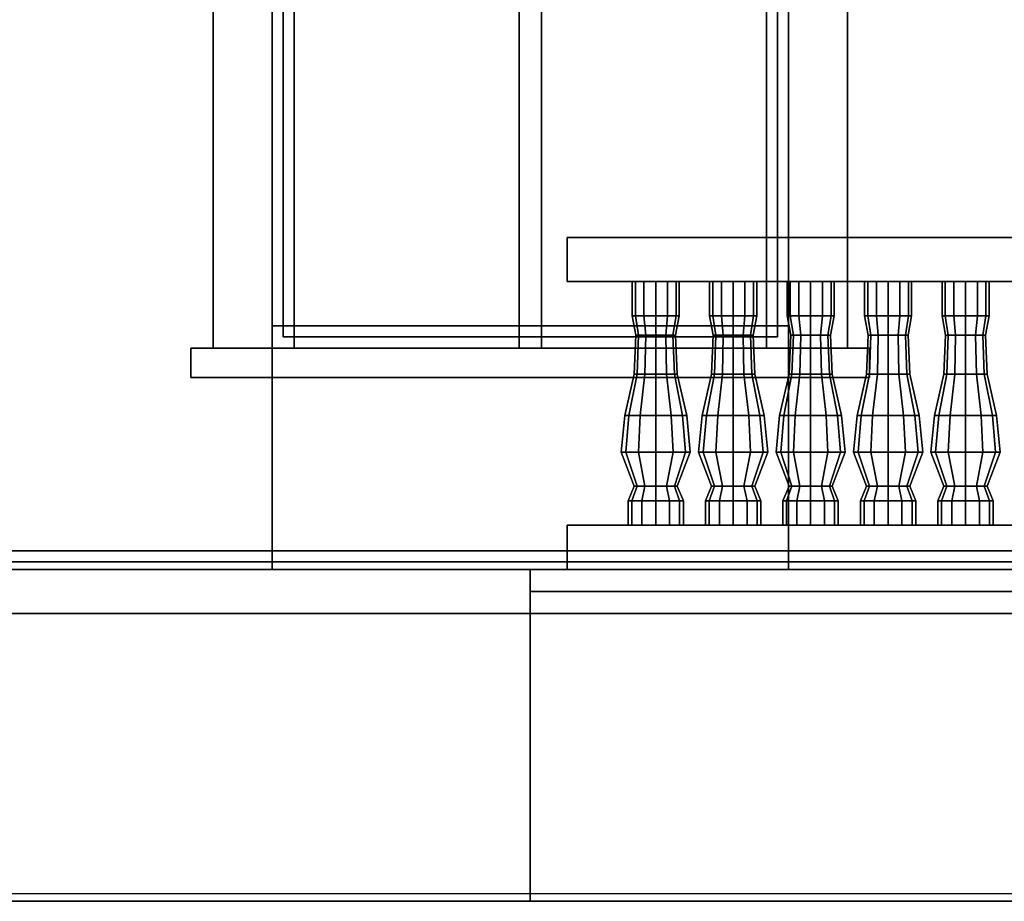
# Model space of a CAD drawing. Header units: metres. Extents: x -34.5 to -0.5, y 0 to 14.7.
# Tile 4 of 74: x -27.4 to -24.7, y 0 to 2.4. Entities that reach past the tile are written whole.
import ezdxf

# ---------------------------------------------------------------- set-up
doc = ezdxf.new("R2010")
doc.units = ezdxf.units.M
for name, color, linetype in [('FRAME', 8, 'Continuous'), ('GLASS', 5, 'Continuous'), ('GRANITE', 8, 'Continuous'), ('GRAVEL', 8, 'Continuous'), ('GROUND', 8, 'Continuous'), ('INTERIOR_FLOOR', 8, 'Continuous'), ('INTERIOR_WALL', 8, 'Continuous'), ('PLASTER', 8, 'Continuous'), ('RUSTIC', 8, 'Continuous'), ('STUCCO', 8, 'Continuous')]:
    doc.layers.add(name, color=color, linetype=linetype)

msp = doc.modelspace()

# ---------------------------------------------------------------- linework, layer by layer
at = {"layer": 'FRAME'}
for points in [[(-26.64, 1.5), (-26.7, 1.5), (-26.7, 4), (-26.64, 4)], [(-26.7, 1.5), (-26.64, 1.5), (-26.64, 4), (-26.7, 4)], [(-26.64, 1.5), (-26.7, 1.5), (-26.7, 4), (-26.64, 4)], [(-26.7, 1.5), (-26.64, 1.5), (-26.64, 4), (-26.7, 4)], [(-25.97, 1.5), (-26.03, 1.5), (-26.03, 4), (-25.97, 4)], [(-26.03, 1.5), (-25.97, 1.5), (-25.97, 4), (-26.03, 4)], [(-25.97, 1.5), (-26.03, 1.5), (-26.03, 4), (-25.97, 4)], [(-26.03, 1.5), (-25.97, 1.5), (-25.97, 4), (-26.03, 4)], [(-25.3, 1.5), (-25.36, 1.5), (-25.36, 4), (-25.3, 4)], [(-25.36, 1.5), (-25.3, 1.5), (-25.3, 4), (-25.36, 4)], [(-25.3, 1.5), (-25.36, 1.5), (-25.36, 4), (-25.3, 4)], [(-25.36, 1.5), (-25.3, 1.5), (-25.3, 4), (-25.36, 4)], [(-25.3, 1.5), (-26.7, 1.5), (-26.7, 1.56), (-25.3, 1.56)], [(-26.7, 1.5), (-25.3, 1.5), (-25.3, 1.56), (-26.7, 1.56)], [(-25.3, 1.5), (-26.7, 1.5), (-26.7, 1.56), (-25.3, 1.56)], [(-26.7, 1.5), (-25.3, 1.5), (-25.3, 1.56), (-26.7, 1.56)]]:
    msp.add_lwpolyline(points, close=True, dxfattribs=at)
at = {"layer": 'GLASS'}
for points in [[(-25.33, 1.53), (-26.67, 1.53), (-26.67, 3.97), (-25.33, 3.97)], [(-26.67, 1.53), (-25.33, 1.53), (-25.33, 3.97), (-26.67, 3.97)], [(-25.33, 1.53), (-26.67, 1.53), (-26.67, 3.97), (-25.33, 3.97)], [(-26.67, 1.53), (-25.33, 1.53), (-25.33, 3.97), (-26.67, 3.97)]]:
    msp.add_lwpolyline(points, close=True, dxfattribs=at)
at = {"layer": 'GRANITE'}
for points in [[(-10, 0.84), (-26, 0.84), (-26, 0.9), (-10, 0.9)], [(-26, 0.84), (-10, 0.84), (-10, 0.9), (-26, 0.9)]]:
    msp.add_lwpolyline(points, close=True, dxfattribs=at)
at = {"layer": 'GRAVEL'}
msp.add_lwpolyline([(-33, 0), (-3, 0), (-3, 0.02), (-33, 0.02)], close=True, dxfattribs=at)
at = {"layer": 'GROUND'}
msp.add_line((-34.5, 0), (-1.5, 0), dxfattribs=at)
at = {"layer": 'INTERIOR_FLOOR'}
for points in [[(-6.45, 0.9), (-29.55, 0.9), (-29.55, 0.92), (-6.45, 0.92)], [(-29.55, 0.9), (-6.45, 0.9), (-6.45, 0.92), (-29.55, 0.92)]]:
    msp.add_lwpolyline(points, close=True, dxfattribs=at)
at = {"layer": 'INTERIOR_WALL'}
for points in [[(-6.45, 0.9), (-29.55, 0.9), (-29.55, 7.6), (-6.45, 7.6)], [(-29.55, 0.9), (-6.45, 0.9), (-6.45, 7.6), (-29.55, 7.6)]]:
    msp.add_lwpolyline(points, close=True, dxfattribs=at)
at = {"layer": 'PLASTER'}
for points in [[(-26.7, 0.9), (-27.9667, 0.9), (-27.9667, 4.5), (-26.7, 4.5)], [(-27.9667, 0.9), (-26.7, 0.9), (-26.7, 4.5), (-27.9667, 4.5)], [(-26.7, 0.9), (-27.9667, 0.9), (-27.9667, 4.5), (-26.7, 4.5)], [(-27.9667, 0.9), (-26.7, 0.9), (-26.7, 4.5), (-27.9667, 4.5)], [(-24.0333, 0.9), (-25.3, 0.9), (-25.3, 4.5), (-24.0333, 4.5)], [(-25.3, 0.9), (-24.0333, 0.9), (-24.0333, 4.5), (-25.3, 4.5)], [(-24.0333, 0.9), (-25.3, 0.9), (-25.3, 4.5), (-24.0333, 4.5)], [(-25.3, 0.9), (-24.0333, 0.9), (-24.0333, 4.5), (-25.3, 4.5)], [(-25.3, 0.9), (-26.7, 0.9), (-26.7, 1.5), (-25.3, 1.5)], [(-26.7, 0.9), (-25.3, 0.9), (-25.3, 1.5), (-26.7, 1.5)], [(-25.3, 0.9), (-26.7, 0.9), (-26.7, 1.5), (-25.3, 1.5)], [(-26.7, 0.9), (-25.3, 0.9), (-25.3, 1.5), (-26.7, 1.5)]]:
    msp.add_lwpolyline(points, close=True, dxfattribs=at)
at = {"layer": 'RUSTIC'}
for points in [[(-6, 0), (-30, 0), (-30, 0.9), (-6, 0.9)], [(-30, 0), (-6, 0), (-6, 0.9), (-30, 0.9)], [(-10, 0), (-26, 0), (-26, 0.9), (-10, 0.9)], [(-26, 0), (-10, 0), (-10, 0.9), (-26, 0.9)]]:
    msp.add_lwpolyline(points, close=True, dxfattribs=at)
at = {"layer": 'STUCCO'}
for points in [[(-26.7, 1.5), (-26.86, 1.5), (-26.86, 4), (-26.7, 4)], [(-26.86, 1.5), (-26.7, 1.5), (-26.7, 4), (-26.86, 4)], [(-26.7, 1.5), (-26.86, 1.5), (-26.86, 4), (-26.7, 4)], [(-26.86, 1.5), (-26.7, 1.5), (-26.7, 4), (-26.86, 4)], [(-25.14, 1.5), (-25.3, 1.5), (-25.3, 4), (-25.14, 4)], [(-25.3, 1.5), (-25.14, 1.5), (-25.14, 4), (-25.3, 4)], [(-25.14, 1.5), (-25.3, 1.5), (-25.3, 4), (-25.14, 4)], [(-25.3, 1.5), (-25.14, 1.5), (-25.14, 4), (-25.3, 4)], [(-20, 1.68), (-25.9, 1.68), (-25.9, 1.8), (-20, 1.8)], [(-25.9, 1.68), (-20, 1.68), (-20, 1.8), (-25.9, 1.8)], [(-25.7152, 1.5876), (-25.7237, 1.5876), (-25.7237, 1.68), (-25.7152, 1.68)], [(-25.7237, 1.5876), (-25.7152, 1.5876), (-25.7152, 1.68), (-25.7237, 1.68)], [(-25.6919, 1.5876), (-25.7152, 1.5876), (-25.7152, 1.68), (-25.6919, 1.68)], [(-25.7152, 1.5876), (-25.6919, 1.5876), (-25.6919, 1.68), (-25.7152, 1.68)], [(-25.66, 1.5876), (-25.6919, 1.5876), (-25.6919, 1.68), (-25.66, 1.68)], [(-25.6919, 1.5876), (-25.66, 1.5876), (-25.66, 1.68), (-25.6919, 1.68)], [(-25.6281, 1.5876), (-25.66, 1.5876), (-25.66, 1.68), (-25.6281, 1.68)], [(-25.66, 1.5876), (-25.6281, 1.5876), (-25.6281, 1.68), (-25.66, 1.68)], [(-25.6048, 1.5876), (-25.6281, 1.5876), (-25.6281, 1.68), (-25.6048, 1.68)], [(-25.6281, 1.5876), (-25.6048, 1.5876), (-25.6048, 1.68), (-25.6281, 1.68)], [(-25.5963, 1.5876), (-25.6048, 1.5876), (-25.6048, 1.68), (-25.5963, 1.68)], [(-25.6048, 1.5876), (-25.5963, 1.5876), (-25.5963, 1.68), (-25.6048, 1.68)], [(-25.5052, 1.5876), (-25.5138, 1.5876), (-25.5138, 1.68), (-25.5052, 1.68)], [(-25.5138, 1.5876), (-25.5052, 1.5876), (-25.5052, 1.68), (-25.5138, 1.68)], [(-25.4819, 1.5876), (-25.5052, 1.5876), (-25.5052, 1.68), (-25.4819, 1.68)], [(-25.5052, 1.5876), (-25.4819, 1.5876), (-25.4819, 1.68), (-25.5052, 1.68)], [(-25.45, 1.5876), (-25.4819, 1.5876), (-25.4819, 1.68), (-25.45, 1.68)], [(-25.4819, 1.5876), (-25.45, 1.5876), (-25.45, 1.68), (-25.4819, 1.68)], [(-25.4181, 1.5876), (-25.45, 1.5876), (-25.45, 1.68), (-25.4181, 1.68)], [(-25.45, 1.5876), (-25.4181, 1.5876), (-25.4181, 1.68), (-25.45, 1.68)], [(-25.3948, 1.5876), (-25.4181, 1.5876), (-25.4181, 1.68), (-25.3948, 1.68)], [(-25.4181, 1.5876), (-25.3948, 1.5876), (-25.3948, 1.68), (-25.4181, 1.68)], [(-25.3863, 1.5876), (-25.3948, 1.5876), (-25.3948, 1.68), (-25.3863, 1.68)], [(-25.3948, 1.5876), (-25.3863, 1.5876), (-25.3863, 1.68), (-25.3948, 1.68)], [(-25.2952, 1.5876), (-25.3038, 1.5876), (-25.3038, 1.68), (-25.2952, 1.68)], [(-25.3038, 1.5876), (-25.2952, 1.5876), (-25.2952, 1.68), (-25.3038, 1.68)], [(-25.2719, 1.5876), (-25.2952, 1.5876), (-25.2952, 1.68), (-25.2719, 1.68)], [(-25.2952, 1.5876), (-25.2719, 1.5876), (-25.2719, 1.68), (-25.2952, 1.68)], [(-25.24, 1.5876), (-25.2719, 1.5876), (-25.2719, 1.68), (-25.24, 1.68)], [(-25.2719, 1.5876), (-25.24, 1.5876), (-25.24, 1.68), (-25.2719, 1.68)], [(-25.2081, 1.5876), (-25.24, 1.5876), (-25.24, 1.68), (-25.2081, 1.68)], [(-25.24, 1.5876), (-25.2081, 1.5876), (-25.2081, 1.68), (-25.24, 1.68)], [(-25.1848, 1.5876), (-25.2081, 1.5876), (-25.2081, 1.68), (-25.1848, 1.68)], [(-25.2081, 1.5876), (-25.1848, 1.5876), (-25.1848, 1.68), (-25.2081, 1.68)], [(-25.1762, 1.5876), (-25.1848, 1.5876), (-25.1848, 1.68), (-25.1762, 1.68)], [(-25.1848, 1.5876), (-25.1762, 1.5876), (-25.1762, 1.68), (-25.1848, 1.68)], [(-25.0852, 1.5876), (-25.0938, 1.5876), (-25.0938, 1.68), (-25.0852, 1.68)], [(-25.0938, 1.5876), (-25.0852, 1.5876), (-25.0852, 1.68), (-25.0938, 1.68)], [(-25.0619, 1.5876), (-25.0852, 1.5876), (-25.0852, 1.68), (-25.0619, 1.68)], [(-25.0852, 1.5876), (-25.0619, 1.5876), (-25.0619, 1.68), (-25.0852, 1.68)], [(-25.03, 1.5876), (-25.0619, 1.5876), (-25.0619, 1.68), (-25.03, 1.68)], [(-25.0619, 1.5876), (-25.03, 1.5876), (-25.03, 1.68), (-25.0619, 1.68)], [(-24.9981, 1.5876), (-25.03, 1.5876), (-25.03, 1.68), (-24.9981, 1.68)], [(-25.03, 1.5876), (-24.9981, 1.5876), (-24.9981, 1.68), (-25.03, 1.68)], [(-24.9748, 1.5876), (-24.9981, 1.5876), (-24.9981, 1.68), (-24.9748, 1.68)], [(-24.9981, 1.5876), (-24.9748, 1.5876), (-24.9748, 1.68), (-24.9981, 1.68)], [(-24.9662, 1.5876), (-24.9748, 1.5876), (-24.9748, 1.68), (-24.9662, 1.68)], [(-24.9748, 1.5876), (-24.9662, 1.5876), (-24.9662, 1.68), (-24.9748, 1.68)], [(-24.8752, 1.5876), (-24.8837, 1.5876), (-24.8837, 1.68), (-24.8752, 1.68)], [(-24.8837, 1.5876), (-24.8752, 1.5876), (-24.8752, 1.68), (-24.8837, 1.68)], [(-24.8519, 1.5876), (-24.8752, 1.5876), (-24.8752, 1.68), (-24.8519, 1.68)], [(-24.8752, 1.5876), (-24.8519, 1.5876), (-24.8519, 1.68), (-24.8752, 1.68)], [(-24.82, 1.5876), (-24.8519, 1.5876), (-24.8519, 1.68), (-24.82, 1.68)], [(-24.8519, 1.5876), (-24.82, 1.5876), (-24.82, 1.68), (-24.8519, 1.68)], [(-24.7881, 1.5876), (-24.82, 1.5876), (-24.82, 1.68), (-24.7881, 1.68)], [(-24.82, 1.5876), (-24.7881, 1.5876), (-24.7881, 1.68), (-24.82, 1.68)], [(-24.7648, 1.5876), (-24.7881, 1.5876), (-24.7881, 1.68), (-24.7648, 1.68)], [(-24.7881, 1.5876), (-24.7648, 1.5876), (-24.7648, 1.68), (-24.7881, 1.68)], [(-24.7563, 1.5876), (-24.7648, 1.5876), (-24.7648, 1.68), (-24.7563, 1.68)], [(-24.7648, 1.5876), (-24.7563, 1.5876), (-24.7563, 1.68), (-24.7648, 1.68)], [(-25.7068, 1.5348), (-25.714, 1.5348), (-25.7237, 1.5876), (-25.7152, 1.5876)], [(-25.714, 1.5348), (-25.7068, 1.5348), (-25.7152, 1.5876), (-25.7237, 1.5876)], [(-25.687, 1.5348), (-25.7068, 1.5348), (-25.7152, 1.5876), (-25.6919, 1.5876)], [(-25.7068, 1.5348), (-25.687, 1.5348), (-25.6919, 1.5876), (-25.7152, 1.5876)], [(-25.66, 1.5348), (-25.687, 1.5348), (-25.6919, 1.5876), (-25.66, 1.5876)], [(-25.687, 1.5348), (-25.66, 1.5348), (-25.66, 1.5876), (-25.6919, 1.5876)], [(-25.633, 1.5348), (-25.66, 1.5348), (-25.66, 1.5876), (-25.6281, 1.5876)], [(-25.66, 1.5348), (-25.633, 1.5348), (-25.6281, 1.5876), (-25.66, 1.5876)], [(-25.6132, 1.5348), (-25.633, 1.5348), (-25.6281, 1.5876), (-25.6048, 1.5876)], [(-25.633, 1.5348), (-25.6132, 1.5348), (-25.6048, 1.5876), (-25.6281, 1.5876)], [(-25.606, 1.5348), (-25.6132, 1.5348), (-25.6048, 1.5876), (-25.5963, 1.5876)], [(-25.6132, 1.5348), (-25.606, 1.5348), (-25.5963, 1.5876), (-25.6048, 1.5876)], [(-25.4968, 1.5348), (-25.504, 1.5348), (-25.5138, 1.5876), (-25.5052, 1.5876)], [(-25.504, 1.5348), (-25.4968, 1.5348), (-25.5052, 1.5876), (-25.5138, 1.5876)], [(-25.477, 1.5348), (-25.4968, 1.5348), (-25.5052, 1.5876), (-25.4819, 1.5876)], [(-25.4968, 1.5348), (-25.477, 1.5348), (-25.4819, 1.5876), (-25.5052, 1.5876)], [(-25.45, 1.5348), (-25.477, 1.5348), (-25.4819, 1.5876), (-25.45, 1.5876)], [(-25.477, 1.5348), (-25.45, 1.5348), (-25.45, 1.5876), (-25.4819, 1.5876)], [(-25.423, 1.5348), (-25.45, 1.5348), (-25.45, 1.5876), (-25.4181, 1.5876)], [(-25.45, 1.5348), (-25.423, 1.5348), (-25.4181, 1.5876), (-25.45, 1.5876)], [(-25.4032, 1.5348), (-25.423, 1.5348), (-25.4181, 1.5876), (-25.3948, 1.5876)], [(-25.423, 1.5348), (-25.4032, 1.5348), (-25.3948, 1.5876), (-25.4181, 1.5876)], [(-25.396, 1.5348), (-25.4032, 1.5348), (-25.3948, 1.5876), (-25.3863, 1.5876)], [(-25.4032, 1.5348), (-25.396, 1.5348), (-25.3863, 1.5876), (-25.3948, 1.5876)], [(-25.2868, 1.5348), (-25.294, 1.5348), (-25.3038, 1.5876), (-25.2952, 1.5876)], [(-25.294, 1.5348), (-25.2868, 1.5348), (-25.2952, 1.5876), (-25.3038, 1.5876)], [(-25.267, 1.5348), (-25.2868, 1.5348), (-25.2952, 1.5876), (-25.2719, 1.5876)], [(-25.2868, 1.5348), (-25.267, 1.5348), (-25.2719, 1.5876), (-25.2952, 1.5876)], [(-25.24, 1.5348), (-25.267, 1.5348), (-25.2719, 1.5876), (-25.24, 1.5876)], [(-25.267, 1.5348), (-25.24, 1.5348), (-25.24, 1.5876), (-25.2719, 1.5876)], [(-25.213, 1.5348), (-25.24, 1.5348), (-25.24, 1.5876), (-25.2081, 1.5876)], [(-25.24, 1.5348), (-25.213, 1.5348), (-25.2081, 1.5876), (-25.24, 1.5876)], [(-25.1932, 1.5348), (-25.213, 1.5348), (-25.2081, 1.5876), (-25.1848, 1.5876)], [(-25.213, 1.5348), (-25.1932, 1.5348), (-25.1848, 1.5876), (-25.2081, 1.5876)], [(-25.186, 1.5348), (-25.1932, 1.5348), (-25.1848, 1.5876), (-25.1762, 1.5876)], [(-25.1932, 1.5348), (-25.186, 1.5348), (-25.1762, 1.5876), (-25.1848, 1.5876)], [(-25.0768, 1.5348), (-25.084, 1.5348), (-25.0938, 1.5876), (-25.0852, 1.5876)], [(-25.084, 1.5348), (-25.0768, 1.5348), (-25.0852, 1.5876), (-25.0938, 1.5876)], [(-25.057, 1.5348), (-25.0768, 1.5348), (-25.0852, 1.5876), (-25.0619, 1.5876)], [(-25.0768, 1.5348), (-25.057, 1.5348), (-25.0619, 1.5876), (-25.0852, 1.5876)], [(-25.03, 1.5348), (-25.057, 1.5348), (-25.0619, 1.5876), (-25.03, 1.5876)], [(-25.057, 1.5348), (-25.03, 1.5348), (-25.03, 1.5876), (-25.0619, 1.5876)], [(-25.003, 1.5348), (-25.03, 1.5348), (-25.03, 1.5876), (-24.9981, 1.5876)], [(-25.03, 1.5348), (-25.003, 1.5348), (-24.9981, 1.5876), (-25.03, 1.5876)], [(-24.9832, 1.5348), (-25.003, 1.5348), (-24.9981, 1.5876), (-24.9748, 1.5876)], [(-25.003, 1.5348), (-24.9832, 1.5348), (-24.9748, 1.5876), (-24.9981, 1.5876)], [(-24.976, 1.5348), (-24.9832, 1.5348), (-24.9748, 1.5876), (-24.9662, 1.5876)], [(-24.9832, 1.5348), (-24.976, 1.5348), (-24.9662, 1.5876), (-24.9748, 1.5876)], [(-24.8668, 1.5348), (-24.874, 1.5348), (-24.8837, 1.5876), (-24.8752, 1.5876)], [(-24.874, 1.5348), (-24.8668, 1.5348), (-24.8752, 1.5876), (-24.8837, 1.5876)], [(-24.847, 1.5348), (-24.8668, 1.5348), (-24.8752, 1.5876), (-24.8519, 1.5876)], [(-24.8668, 1.5348), (-24.847, 1.5348), (-24.8519, 1.5876), (-24.8752, 1.5876)], [(-24.82, 1.5348), (-24.847, 1.5348), (-24.8519, 1.5876), (-24.82, 1.5876)], [(-24.847, 1.5348), (-24.82, 1.5348), (-24.82, 1.5876), (-24.8519, 1.5876)], [(-24.793, 1.5348), (-24.82, 1.5348), (-24.82, 1.5876), (-24.7881, 1.5876)], [(-24.82, 1.5348), (-24.793, 1.5348), (-24.7881, 1.5876), (-24.82, 1.5876)], [(-24.7732, 1.5348), (-24.793, 1.5348), (-24.7881, 1.5876), (-24.7648, 1.5876)], [(-24.793, 1.5348), (-24.7732, 1.5348), (-24.7648, 1.5876), (-24.7881, 1.5876)], [(-24.766, 1.5348), (-24.7732, 1.5348), (-24.7648, 1.5876), (-24.7563, 1.5876)], [(-24.7732, 1.5348), (-24.766, 1.5348), (-24.7563, 1.5876), (-24.7648, 1.5876)], [(-25.7107, 1.4292), (-25.7185, 1.4292), (-25.714, 1.5348), (-25.7068, 1.5348)], [(-25.7185, 1.4292), (-25.7107, 1.4292), (-25.7068, 1.5348), (-25.714, 1.5348)], [(-25.6893, 1.4292), (-25.7107, 1.4292), (-25.7068, 1.5348), (-25.687, 1.5348)], [(-25.7107, 1.4292), (-25.6893, 1.4292), (-25.687, 1.5348), (-25.7068, 1.5348)], [(-25.66, 1.4292), (-25.6893, 1.4292), (-25.687, 1.5348), (-25.66, 1.5348)], [(-25.6893, 1.4292), (-25.66, 1.4292), (-25.66, 1.5348), (-25.687, 1.5348)], [(-25.6307, 1.4292), (-25.66, 1.4292), (-25.66, 1.5348), (-25.633, 1.5348)], [(-25.66, 1.4292), (-25.6307, 1.4292), (-25.633, 1.5348), (-25.66, 1.5348)], [(-25.6093, 1.4292), (-25.6307, 1.4292), (-25.633, 1.5348), (-25.6132, 1.5348)], [(-25.6307, 1.4292), (-25.6093, 1.4292), (-25.6132, 1.5348), (-25.633, 1.5348)], [(-25.6015, 1.4292), (-25.6093, 1.4292), (-25.6132, 1.5348), (-25.606, 1.5348)], [(-25.6093, 1.4292), (-25.6015, 1.4292), (-25.606, 1.5348), (-25.6132, 1.5348)], [(-25.5007, 1.4292), (-25.5085, 1.4292), (-25.504, 1.5348), (-25.4968, 1.5348)], [(-25.5085, 1.4292), (-25.5007, 1.4292), (-25.4968, 1.5348), (-25.504, 1.5348)], [(-25.4793, 1.4292), (-25.5007, 1.4292), (-25.4968, 1.5348), (-25.477, 1.5348)], [(-25.5007, 1.4292), (-25.4793, 1.4292), (-25.477, 1.5348), (-25.4968, 1.5348)], [(-25.45, 1.4292), (-25.4793, 1.4292), (-25.477, 1.5348), (-25.45, 1.5348)], [(-25.4793, 1.4292), (-25.45, 1.4292), (-25.45, 1.5348), (-25.477, 1.5348)], [(-25.4208, 1.4292), (-25.45, 1.4292), (-25.45, 1.5348), (-25.423, 1.5348)], [(-25.45, 1.4292), (-25.4208, 1.4292), (-25.423, 1.5348), (-25.45, 1.5348)], [(-25.3993, 1.4292), (-25.4208, 1.4292), (-25.423, 1.5348), (-25.4032, 1.5348)], [(-25.4208, 1.4292), (-25.3993, 1.4292), (-25.4032, 1.5348), (-25.423, 1.5348)], [(-25.3915, 1.4292), (-25.3993, 1.4292), (-25.4032, 1.5348), (-25.396, 1.5348)], [(-25.3993, 1.4292), (-25.3915, 1.4292), (-25.396, 1.5348), (-25.4032, 1.5348)], [(-25.2907, 1.4292), (-25.2985, 1.4292), (-25.294, 1.5348), (-25.2868, 1.5348)], [(-25.2985, 1.4292), (-25.2907, 1.4292), (-25.2868, 1.5348), (-25.294, 1.5348)], [(-25.2692, 1.4292), (-25.2907, 1.4292), (-25.2868, 1.5348), (-25.267, 1.5348)], [(-25.2907, 1.4292), (-25.2692, 1.4292), (-25.267, 1.5348), (-25.2868, 1.5348)], [(-25.24, 1.4292), (-25.2692, 1.4292), (-25.267, 1.5348), (-25.24, 1.5348)], [(-25.2692, 1.4292), (-25.24, 1.4292), (-25.24, 1.5348), (-25.267, 1.5348)], [(-25.2108, 1.4292), (-25.24, 1.4292), (-25.24, 1.5348), (-25.213, 1.5348)], [(-25.24, 1.4292), (-25.2108, 1.4292), (-25.213, 1.5348), (-25.24, 1.5348)], [(-25.1893, 1.4292), (-25.2108, 1.4292), (-25.213, 1.5348), (-25.1932, 1.5348)], [(-25.2108, 1.4292), (-25.1893, 1.4292), (-25.1932, 1.5348), (-25.213, 1.5348)], [(-25.1815, 1.4292), (-25.1893, 1.4292), (-25.1932, 1.5348), (-25.186, 1.5348)], [(-25.1893, 1.4292), (-25.1815, 1.4292), (-25.186, 1.5348), (-25.1932, 1.5348)], [(-25.0807, 1.4292), (-25.0885, 1.4292), (-25.084, 1.5348), (-25.0768, 1.5348)], [(-25.0885, 1.4292), (-25.0807, 1.4292), (-25.0768, 1.5348), (-25.084, 1.5348)], [(-25.0592, 1.4292), (-25.0807, 1.4292), (-25.0768, 1.5348), (-25.057, 1.5348)], [(-25.0807, 1.4292), (-25.0592, 1.4292), (-25.057, 1.5348), (-25.0768, 1.5348)], [(-25.03, 1.4292), (-25.0592, 1.4292), (-25.057, 1.5348), (-25.03, 1.5348)], [(-25.0592, 1.4292), (-25.03, 1.4292), (-25.03, 1.5348), (-25.057, 1.5348)], [(-25.0008, 1.4292), (-25.03, 1.4292), (-25.03, 1.5348), (-25.003, 1.5348)], [(-25.03, 1.4292), (-25.0008, 1.4292), (-25.003, 1.5348), (-25.03, 1.5348)], [(-24.9793, 1.4292), (-25.0008, 1.4292), (-25.003, 1.5348), (-24.9832, 1.5348)], [(-25.0008, 1.4292), (-24.9793, 1.4292), (-24.9832, 1.5348), (-25.003, 1.5348)], [(-24.9715, 1.4292), (-24.9793, 1.4292), (-24.9832, 1.5348), (-24.976, 1.5348)], [(-24.9793, 1.4292), (-24.9715, 1.4292), (-24.976, 1.5348), (-24.9832, 1.5348)], [(-24.8707, 1.4292), (-24.8785, 1.4292), (-24.874, 1.5348), (-24.8668, 1.5348)], [(-24.8785, 1.4292), (-24.8707, 1.4292), (-24.8668, 1.5348), (-24.874, 1.5348)], [(-24.8493, 1.4292), (-24.8707, 1.4292), (-24.8668, 1.5348), (-24.847, 1.5348)], [(-24.8707, 1.4292), (-24.8493, 1.4292), (-24.847, 1.5348), (-24.8668, 1.5348)], [(-24.82, 1.4292), (-24.8493, 1.4292), (-24.847, 1.5348), (-24.82, 1.5348)], [(-24.8493, 1.4292), (-24.82, 1.4292), (-24.82, 1.5348), (-24.847, 1.5348)], [(-24.7907, 1.4292), (-24.82, 1.4292), (-24.82, 1.5348), (-24.793, 1.5348)], [(-24.82, 1.4292), (-24.7907, 1.4292), (-24.793, 1.5348), (-24.82, 1.5348)], [(-24.7693, 1.4292), (-24.7907, 1.4292), (-24.793, 1.5348), (-24.7732, 1.5348)], [(-24.7907, 1.4292), (-24.7693, 1.4292), (-24.7732, 1.5348), (-24.793, 1.5348)], [(-24.7615, 1.4292), (-24.7693, 1.4292), (-24.7732, 1.5348), (-24.766, 1.5348)], [(-24.7693, 1.4292), (-24.7615, 1.4292), (-24.766, 1.5348), (-24.7732, 1.5348)], [(-25.08, 1.42), (-26.92, 1.42), (-26.92, 1.5), (-25.08, 1.5)], [(-26.92, 1.42), (-25.08, 1.42), (-25.08, 1.5), (-26.92, 1.5)], [(-25.08, 1.42), (-26.92, 1.42), (-26.92, 1.5), (-25.08, 1.5)], [(-26.92, 1.42), (-25.08, 1.42), (-25.08, 1.5), (-26.92, 1.5)], [(-25.7327, 1.317), (-25.744, 1.317), (-25.7185, 1.4292), (-25.7107, 1.4292)], [(-25.744, 1.317), (-25.7327, 1.317), (-25.7107, 1.4292), (-25.7185, 1.4292)], [(-25.702, 1.317), (-25.7327, 1.317), (-25.7107, 1.4292), (-25.6893, 1.4292)], [(-25.7327, 1.317), (-25.702, 1.317), (-25.6893, 1.4292), (-25.7107, 1.4292)], [(-25.66, 1.317), (-25.702, 1.317), (-25.6893, 1.4292), (-25.66, 1.4292)], [(-25.702, 1.317), (-25.66, 1.317), (-25.66, 1.4292), (-25.6893, 1.4292)], [(-25.618, 1.317), (-25.66, 1.317), (-25.66, 1.4292), (-25.6307, 1.4292)], [(-25.66, 1.317), (-25.618, 1.317), (-25.6307, 1.4292), (-25.66, 1.4292)], [(-25.5873, 1.317), (-25.618, 1.317), (-25.6307, 1.4292), (-25.6093, 1.4292)], [(-25.618, 1.317), (-25.5873, 1.317), (-25.6093, 1.4292), (-25.6307, 1.4292)], [(-25.576, 1.317), (-25.5873, 1.317), (-25.6093, 1.4292), (-25.6015, 1.4292)], [(-25.5873, 1.317), (-25.576, 1.317), (-25.6015, 1.4292), (-25.6093, 1.4292)], [(-25.5227, 1.317), (-25.534, 1.317), (-25.5085, 1.4292), (-25.5007, 1.4292)], [(-25.534, 1.317), (-25.5227, 1.317), (-25.5007, 1.4292), (-25.5085, 1.4292)], [(-25.492, 1.317), (-25.5227, 1.317), (-25.5007, 1.4292), (-25.4793, 1.4292)], [(-25.5227, 1.317), (-25.492, 1.317), (-25.4793, 1.4292), (-25.5007, 1.4292)], [(-25.45, 1.317), (-25.492, 1.317), (-25.4793, 1.4292), (-25.45, 1.4292)], [(-25.492, 1.317), (-25.45, 1.317), (-25.45, 1.4292), (-25.4793, 1.4292)], [(-25.408, 1.317), (-25.45, 1.317), (-25.45, 1.4292), (-25.4208, 1.4292)], [(-25.45, 1.317), (-25.408, 1.317), (-25.4208, 1.4292), (-25.45, 1.4292)], [(-25.3773, 1.317), (-25.408, 1.317), (-25.4208, 1.4292), (-25.3993, 1.4292)], [(-25.408, 1.317), (-25.3773, 1.317), (-25.3993, 1.4292), (-25.4208, 1.4292)], [(-25.366, 1.317), (-25.3773, 1.317), (-25.3993, 1.4292), (-25.3915, 1.4292)], [(-25.3773, 1.317), (-25.366, 1.317), (-25.3915, 1.4292), (-25.3993, 1.4292)], [(-25.3128, 1.317), (-25.324, 1.317), (-25.2985, 1.4292), (-25.2907, 1.4292)], [(-25.324, 1.317), (-25.3128, 1.317), (-25.2907, 1.4292), (-25.2985, 1.4292)], [(-25.282, 1.317), (-25.3128, 1.317), (-25.2907, 1.4292), (-25.2692, 1.4292)], [(-25.3128, 1.317), (-25.282, 1.317), (-25.2692, 1.4292), (-25.2907, 1.4292)], [(-25.24, 1.317), (-25.282, 1.317), (-25.2692, 1.4292), (-25.24, 1.4292)], [(-25.282, 1.317), (-25.24, 1.317), (-25.24, 1.4292), (-25.2692, 1.4292)], [(-25.198, 1.317), (-25.24, 1.317), (-25.24, 1.4292), (-25.2108, 1.4292)], [(-25.24, 1.317), (-25.198, 1.317), (-25.2108, 1.4292), (-25.24, 1.4292)], [(-25.1672, 1.317), (-25.198, 1.317), (-25.2108, 1.4292), (-25.1893, 1.4292)], [(-25.198, 1.317), (-25.1672, 1.317), (-25.1893, 1.4292), (-25.2108, 1.4292)], [(-25.156, 1.317), (-25.1672, 1.317), (-25.1893, 1.4292), (-25.1815, 1.4292)], [(-25.1672, 1.317), (-25.156, 1.317), (-25.1815, 1.4292), (-25.1893, 1.4292)], [(-25.1028, 1.317), (-25.114, 1.317), (-25.0885, 1.4292), (-25.0807, 1.4292)], [(-25.114, 1.317), (-25.1028, 1.317), (-25.0807, 1.4292), (-25.0885, 1.4292)], [(-25.072, 1.317), (-25.1028, 1.317), (-25.0807, 1.4292), (-25.0592, 1.4292)], [(-25.1028, 1.317), (-25.072, 1.317), (-25.0592, 1.4292), (-25.0807, 1.4292)], [(-25.03, 1.317), (-25.072, 1.317), (-25.0592, 1.4292), (-25.03, 1.4292)], [(-25.072, 1.317), (-25.03, 1.317), (-25.03, 1.4292), (-25.0592, 1.4292)], [(-24.988, 1.317), (-25.03, 1.317), (-25.03, 1.4292), (-25.0008, 1.4292)], [(-25.03, 1.317), (-24.988, 1.317), (-25.0008, 1.4292), (-25.03, 1.4292)], [(-24.9572, 1.317), (-24.988, 1.317), (-25.0008, 1.4292), (-24.9793, 1.4292)], [(-24.988, 1.317), (-24.9572, 1.317), (-24.9793, 1.4292), (-25.0008, 1.4292)], [(-24.946, 1.317), (-24.9572, 1.317), (-24.9793, 1.4292), (-24.9715, 1.4292)], [(-24.9572, 1.317), (-24.946, 1.317), (-24.9715, 1.4292), (-24.9793, 1.4292)], [(-24.8927, 1.317), (-24.904, 1.317), (-24.8785, 1.4292), (-24.8707, 1.4292)], [(-24.904, 1.317), (-24.8927, 1.317), (-24.8707, 1.4292), (-24.8785, 1.4292)], [(-24.862, 1.317), (-24.8927, 1.317), (-24.8707, 1.4292), (-24.8493, 1.4292)], [(-24.8927, 1.317), (-24.862, 1.317), (-24.8493, 1.4292), (-24.8707, 1.4292)], [(-24.82, 1.317), (-24.862, 1.317), (-24.8493, 1.4292), (-24.82, 1.4292)], [(-24.862, 1.317), (-24.82, 1.317), (-24.82, 1.4292), (-24.8493, 1.4292)], [(-24.778, 1.317), (-24.82, 1.317), (-24.82, 1.4292), (-24.7907, 1.4292)], [(-24.82, 1.317), (-24.778, 1.317), (-24.7907, 1.4292), (-24.82, 1.4292)], [(-24.7473, 1.317), (-24.778, 1.317), (-24.7907, 1.4292), (-24.7693, 1.4292)], [(-24.778, 1.317), (-24.7473, 1.317), (-24.7693, 1.4292), (-24.7907, 1.4292)], [(-24.736, 1.317), (-24.7473, 1.317), (-24.7693, 1.4292), (-24.7615, 1.4292)], [(-24.7473, 1.317), (-24.736, 1.317), (-24.7615, 1.4292), (-24.7693, 1.4292)], [(-25.7412, 1.218), (-25.7538, 1.218), (-25.744, 1.317), (-25.7327, 1.317)], [(-25.7538, 1.218), (-25.7412, 1.218), (-25.7327, 1.317), (-25.744, 1.317)], [(-25.7069, 1.218), (-25.7412, 1.218), (-25.7327, 1.317), (-25.702, 1.317)], [(-25.7412, 1.218), (-25.7069, 1.218), (-25.702, 1.317), (-25.7327, 1.317)], [(-25.66, 1.218), (-25.7069, 1.218), (-25.702, 1.317), (-25.66, 1.317)], [(-25.7069, 1.218), (-25.66, 1.218), (-25.66, 1.317), (-25.702, 1.317)], [(-25.6131, 1.218), (-25.66, 1.218), (-25.66, 1.317), (-25.618, 1.317)], [(-25.66, 1.218), (-25.6131, 1.218), (-25.618, 1.317), (-25.66, 1.317)], [(-25.5788, 1.218), (-25.6131, 1.218), (-25.618, 1.317), (-25.5873, 1.317)], [(-25.6131, 1.218), (-25.5788, 1.218), (-25.5873, 1.317), (-25.618, 1.317)], [(-25.5663, 1.218), (-25.5788, 1.218), (-25.5873, 1.317), (-25.576, 1.317)], [(-25.5788, 1.218), (-25.5663, 1.218), (-25.576, 1.317), (-25.5873, 1.317)], [(-25.5312, 1.218), (-25.5437, 1.218), (-25.534, 1.317), (-25.5227, 1.317)], [(-25.5437, 1.218), (-25.5312, 1.218), (-25.5227, 1.317), (-25.534, 1.317)], [(-25.4969, 1.218), (-25.5312, 1.218), (-25.5227, 1.317), (-25.492, 1.317)], [(-25.5312, 1.218), (-25.4969, 1.218), (-25.492, 1.317), (-25.5227, 1.317)], [(-25.45, 1.218), (-25.4969, 1.218), (-25.492, 1.317), (-25.45, 1.317)], [(-25.4969, 1.218), (-25.45, 1.218), (-25.45, 1.317), (-25.492, 1.317)], [(-25.4031, 1.218), (-25.45, 1.218), (-25.45, 1.317), (-25.408, 1.317)], [(-25.45, 1.218), (-25.4031, 1.218), (-25.408, 1.317), (-25.45, 1.317)], [(-25.3688, 1.218), (-25.4031, 1.218), (-25.408, 1.317), (-25.3773, 1.317)], [(-25.4031, 1.218), (-25.3688, 1.218), (-25.3773, 1.317), (-25.408, 1.317)], [(-25.3562, 1.218), (-25.3688, 1.218), (-25.3773, 1.317), (-25.366, 1.317)], [(-25.3688, 1.218), (-25.3562, 1.218), (-25.366, 1.317), (-25.3773, 1.317)], [(-25.3212, 1.218), (-25.3337, 1.218), (-25.324, 1.317), (-25.3128, 1.317)], [(-25.3337, 1.218), (-25.3212, 1.218), (-25.3128, 1.317), (-25.324, 1.317)], [(-25.2869, 1.218), (-25.3212, 1.218), (-25.3128, 1.317), (-25.282, 1.317)], [(-25.3212, 1.218), (-25.2869, 1.218), (-25.282, 1.317), (-25.3128, 1.317)], [(-25.24, 1.218), (-25.2869, 1.218), (-25.282, 1.317), (-25.24, 1.317)], [(-25.2869, 1.218), (-25.24, 1.218), (-25.24, 1.317), (-25.282, 1.317)], [(-25.1931, 1.218), (-25.24, 1.218), (-25.24, 1.317), (-25.198, 1.317)], [(-25.24, 1.218), (-25.1931, 1.218), (-25.198, 1.317), (-25.24, 1.317)], [(-25.1588, 1.218), (-25.1931, 1.218), (-25.198, 1.317), (-25.1672, 1.317)], [(-25.1931, 1.218), (-25.1588, 1.218), (-25.1672, 1.317), (-25.198, 1.317)], [(-25.1462, 1.218), (-25.1588, 1.218), (-25.1672, 1.317), (-25.156, 1.317)], [(-25.1588, 1.218), (-25.1462, 1.218), (-25.156, 1.317), (-25.1672, 1.317)], [(-25.1112, 1.218), (-25.1238, 1.218), (-25.114, 1.317), (-25.1028, 1.317)], [(-25.1238, 1.218), (-25.1112, 1.218), (-25.1028, 1.317), (-25.114, 1.317)], [(-25.0769, 1.218), (-25.1112, 1.218), (-25.1028, 1.317), (-25.072, 1.317)], [(-25.1112, 1.218), (-25.0769, 1.218), (-25.072, 1.317), (-25.1028, 1.317)], [(-25.03, 1.218), (-25.0769, 1.218), (-25.072, 1.317), (-25.03, 1.317)], [(-25.0769, 1.218), (-25.03, 1.218), (-25.03, 1.317), (-25.072, 1.317)], [(-24.9831, 1.218), (-25.03, 1.218), (-25.03, 1.317), (-24.988, 1.317)], [(-25.03, 1.218), (-24.9831, 1.218), (-24.988, 1.317), (-25.03, 1.317)], [(-24.9488, 1.218), (-24.9831, 1.218), (-24.988, 1.317), (-24.9572, 1.317)], [(-24.9831, 1.218), (-24.9488, 1.218), (-24.9572, 1.317), (-24.988, 1.317)], [(-24.9363, 1.218), (-24.9488, 1.218), (-24.9572, 1.317), (-24.946, 1.317)], [(-24.9488, 1.218), (-24.9363, 1.218), (-24.946, 1.317), (-24.9572, 1.317)], [(-24.9012, 1.218), (-24.9138, 1.218), (-24.904, 1.317), (-24.8927, 1.317)], [(-24.9138, 1.218), (-24.9012, 1.218), (-24.8927, 1.317), (-24.904, 1.317)], [(-24.8669, 1.218), (-24.9012, 1.218), (-24.8927, 1.317), (-24.862, 1.317)], [(-24.9012, 1.218), (-24.8669, 1.218), (-24.862, 1.317), (-24.8927, 1.317)], [(-24.82, 1.218), (-24.8669, 1.218), (-24.862, 1.317), (-24.82, 1.317)], [(-24.8669, 1.218), (-24.82, 1.218), (-24.82, 1.317), (-24.862, 1.317)], [(-24.7731, 1.218), (-24.82, 1.218), (-24.82, 1.317), (-24.778, 1.317)], [(-24.82, 1.218), (-24.7731, 1.218), (-24.778, 1.317), (-24.82, 1.317)], [(-24.7388, 1.218), (-24.7731, 1.218), (-24.778, 1.317), (-24.7473, 1.317)], [(-24.7731, 1.218), (-24.7388, 1.218), (-24.7473, 1.317), (-24.778, 1.317)], [(-24.7263, 1.218), (-24.7388, 1.218), (-24.7473, 1.317), (-24.736, 1.317)], [(-24.7388, 1.218), (-24.7263, 1.218), (-24.736, 1.317), (-24.7473, 1.317)], [(-25.7107, 1.1256), (-25.7185, 1.1256), (-25.7538, 1.218), (-25.7412, 1.218)], [(-25.7185, 1.1256), (-25.7107, 1.1256), (-25.7412, 1.218), (-25.7538, 1.218)], [(-25.6893, 1.1256), (-25.7107, 1.1256), (-25.7412, 1.218), (-25.7069, 1.218)], [(-25.7107, 1.1256), (-25.6893, 1.1256), (-25.7069, 1.218), (-25.7412, 1.218)], [(-25.66, 1.1256), (-25.6893, 1.1256), (-25.7069, 1.218), (-25.66, 1.218)], [(-25.6893, 1.1256), (-25.66, 1.1256), (-25.66, 1.218), (-25.7069, 1.218)], [(-25.6307, 1.1256), (-25.66, 1.1256), (-25.66, 1.218), (-25.6131, 1.218)], [(-25.66, 1.1256), (-25.6307, 1.1256), (-25.6131, 1.218), (-25.66, 1.218)], [(-25.6093, 1.1256), (-25.6307, 1.1256), (-25.6131, 1.218), (-25.5788, 1.218)], [(-25.6307, 1.1256), (-25.6093, 1.1256), (-25.5788, 1.218), (-25.6131, 1.218)], [(-25.6015, 1.1256), (-25.6093, 1.1256), (-25.5788, 1.218), (-25.5663, 1.218)], [(-25.6093, 1.1256), (-25.6015, 1.1256), (-25.5663, 1.218), (-25.5788, 1.218)], [(-25.5007, 1.1256), (-25.5085, 1.1256), (-25.5437, 1.218), (-25.5312, 1.218)], [(-25.5085, 1.1256), (-25.5007, 1.1256), (-25.5312, 1.218), (-25.5437, 1.218)], [(-25.4793, 1.1256), (-25.5007, 1.1256), (-25.5312, 1.218), (-25.4969, 1.218)], [(-25.5007, 1.1256), (-25.4793, 1.1256), (-25.4969, 1.218), (-25.5312, 1.218)], [(-25.45, 1.1256), (-25.4793, 1.1256), (-25.4969, 1.218), (-25.45, 1.218)], [(-25.4793, 1.1256), (-25.45, 1.1256), (-25.45, 1.218), (-25.4969, 1.218)], [(-25.4208, 1.1256), (-25.45, 1.1256), (-25.45, 1.218), (-25.4031, 1.218)], [(-25.45, 1.1256), (-25.4208, 1.1256), (-25.4031, 1.218), (-25.45, 1.218)], [(-25.3993, 1.1256), (-25.4208, 1.1256), (-25.4031, 1.218), (-25.3688, 1.218)], [(-25.4208, 1.1256), (-25.3993, 1.1256), (-25.3688, 1.218), (-25.4031, 1.218)], [(-25.3915, 1.1256), (-25.3993, 1.1256), (-25.3688, 1.218), (-25.3562, 1.218)], [(-25.3993, 1.1256), (-25.3915, 1.1256), (-25.3562, 1.218), (-25.3688, 1.218)], [(-25.2907, 1.1256), (-25.2985, 1.1256), (-25.3337, 1.218), (-25.3212, 1.218)], [(-25.2985, 1.1256), (-25.2907, 1.1256), (-25.3212, 1.218), (-25.3337, 1.218)], [(-25.2692, 1.1256), (-25.2907, 1.1256), (-25.3212, 1.218), (-25.2869, 1.218)], [(-25.2907, 1.1256), (-25.2692, 1.1256), (-25.2869, 1.218), (-25.3212, 1.218)], [(-25.24, 1.1256), (-25.2692, 1.1256), (-25.2869, 1.218), (-25.24, 1.218)], [(-25.2692, 1.1256), (-25.24, 1.1256), (-25.24, 1.218), (-25.2869, 1.218)], [(-25.2108, 1.1256), (-25.24, 1.1256), (-25.24, 1.218), (-25.1931, 1.218)], [(-25.24, 1.1256), (-25.2108, 1.1256), (-25.1931, 1.218), (-25.24, 1.218)], [(-25.1893, 1.1256), (-25.2108, 1.1256), (-25.1931, 1.218), (-25.1588, 1.218)], [(-25.2108, 1.1256), (-25.1893, 1.1256), (-25.1588, 1.218), (-25.1931, 1.218)], [(-25.1815, 1.1256), (-25.1893, 1.1256), (-25.1588, 1.218), (-25.1462, 1.218)], [(-25.1893, 1.1256), (-25.1815, 1.1256), (-25.1462, 1.218), (-25.1588, 1.218)], [(-25.0807, 1.1256), (-25.0885, 1.1256), (-25.1238, 1.218), (-25.1112, 1.218)], [(-25.0885, 1.1256), (-25.0807, 1.1256), (-25.1112, 1.218), (-25.1238, 1.218)], [(-25.0592, 1.1256), (-25.0807, 1.1256), (-25.1112, 1.218), (-25.0769, 1.218)], [(-25.0807, 1.1256), (-25.0592, 1.1256), (-25.0769, 1.218), (-25.1112, 1.218)], [(-25.03, 1.1256), (-25.0592, 1.1256), (-25.0769, 1.218), (-25.03, 1.218)], [(-25.0592, 1.1256), (-25.03, 1.1256), (-25.03, 1.218), (-25.0769, 1.218)], [(-25.0008, 1.1256), (-25.03, 1.1256), (-25.03, 1.218), (-24.9831, 1.218)], [(-25.03, 1.1256), (-25.0008, 1.1256), (-24.9831, 1.218), (-25.03, 1.218)], [(-24.9793, 1.1256), (-25.0008, 1.1256), (-24.9831, 1.218), (-24.9488, 1.218)], [(-25.0008, 1.1256), (-24.9793, 1.1256), (-24.9488, 1.218), (-24.9831, 1.218)], [(-24.9715, 1.1256), (-24.9793, 1.1256), (-24.9488, 1.218), (-24.9363, 1.218)], [(-24.9793, 1.1256), (-24.9715, 1.1256), (-24.9363, 1.218), (-24.9488, 1.218)], [(-24.8707, 1.1256), (-24.8785, 1.1256), (-24.9138, 1.218), (-24.9012, 1.218)], [(-24.8785, 1.1256), (-24.8707, 1.1256), (-24.9012, 1.218), (-24.9138, 1.218)], [(-24.8493, 1.1256), (-24.8707, 1.1256), (-24.9012, 1.218), (-24.8669, 1.218)], [(-24.8707, 1.1256), (-24.8493, 1.1256), (-24.8669, 1.218), (-24.9012, 1.218)], [(-24.82, 1.1256), (-24.8493, 1.1256), (-24.8669, 1.218), (-24.82, 1.218)], [(-24.8493, 1.1256), (-24.82, 1.1256), (-24.82, 1.218), (-24.8669, 1.218)], [(-24.7907, 1.1256), (-24.82, 1.1256), (-24.82, 1.218), (-24.7731, 1.218)], [(-24.82, 1.1256), (-24.7907, 1.1256), (-24.7731, 1.218), (-24.82, 1.218)], [(-24.7693, 1.1256), (-24.7907, 1.1256), (-24.7731, 1.218), (-24.7388, 1.218)], [(-24.7907, 1.1256), (-24.7693, 1.1256), (-24.7388, 1.218), (-24.7731, 1.218)], [(-24.7615, 1.1256), (-24.7693, 1.1256), (-24.7388, 1.218), (-24.7263, 1.218)], [(-24.7693, 1.1256), (-24.7615, 1.1256), (-24.7263, 1.218), (-24.7388, 1.218)], [(-25.7249, 1.086), (-25.735, 1.086), (-25.7185, 1.1256), (-25.7107, 1.1256)], [(-25.735, 1.086), (-25.7249, 1.086), (-25.7107, 1.1256), (-25.7185, 1.1256)], [(-25.6975, 1.086), (-25.7249, 1.086), (-25.7107, 1.1256), (-25.6893, 1.1256)], [(-25.7249, 1.086), (-25.6975, 1.086), (-25.6893, 1.1256), (-25.7107, 1.1256)], [(-25.66, 1.086), (-25.6975, 1.086), (-25.6893, 1.1256), (-25.66, 1.1256)], [(-25.6975, 1.086), (-25.66, 1.086), (-25.66, 1.1256), (-25.6893, 1.1256)], [(-25.6225, 1.086), (-25.66, 1.086), (-25.66, 1.1256), (-25.6307, 1.1256)], [(-25.66, 1.086), (-25.6225, 1.086), (-25.6307, 1.1256), (-25.66, 1.1256)], [(-25.5951, 1.086), (-25.6225, 1.086), (-25.6307, 1.1256), (-25.6093, 1.1256)], [(-25.6225, 1.086), (-25.5951, 1.086), (-25.6093, 1.1256), (-25.6307, 1.1256)], [(-25.585, 1.086), (-25.5951, 1.086), (-25.6093, 1.1256), (-25.6015, 1.1256)], [(-25.5951, 1.086), (-25.585, 1.086), (-25.6015, 1.1256), (-25.6093, 1.1256)], [(-25.5149, 1.086), (-25.525, 1.086), (-25.5085, 1.1256), (-25.5007, 1.1256)], [(-25.525, 1.086), (-25.5149, 1.086), (-25.5007, 1.1256), (-25.5085, 1.1256)], [(-25.4875, 1.086), (-25.5149, 1.086), (-25.5007, 1.1256), (-25.4793, 1.1256)], [(-25.5149, 1.086), (-25.4875, 1.086), (-25.4793, 1.1256), (-25.5007, 1.1256)], [(-25.45, 1.086), (-25.4875, 1.086), (-25.4793, 1.1256), (-25.45, 1.1256)], [(-25.4875, 1.086), (-25.45, 1.086), (-25.45, 1.1256), (-25.4793, 1.1256)], [(-25.4125, 1.086), (-25.45, 1.086), (-25.45, 1.1256), (-25.4208, 1.1256)], [(-25.45, 1.086), (-25.4125, 1.086), (-25.4208, 1.1256), (-25.45, 1.1256)], [(-25.385, 1.086), (-25.4125, 1.086), (-25.4208, 1.1256), (-25.3993, 1.1256)], [(-25.4125, 1.086), (-25.385, 1.086), (-25.3993, 1.1256), (-25.4208, 1.1256)], [(-25.375, 1.086), (-25.385, 1.086), (-25.3993, 1.1256), (-25.3915, 1.1256)], [(-25.385, 1.086), (-25.375, 1.086), (-25.3915, 1.1256), (-25.3993, 1.1256)], [(-25.305, 1.086), (-25.315, 1.086), (-25.2985, 1.1256), (-25.2907, 1.1256)], [(-25.315, 1.086), (-25.305, 1.086), (-25.2907, 1.1256), (-25.2985, 1.1256)], [(-25.2775, 1.086), (-25.305, 1.086), (-25.2907, 1.1256), (-25.2692, 1.1256)], [(-25.305, 1.086), (-25.2775, 1.086), (-25.2692, 1.1256), (-25.2907, 1.1256)], [(-25.24, 1.086), (-25.2775, 1.086), (-25.2692, 1.1256), (-25.24, 1.1256)], [(-25.2775, 1.086), (-25.24, 1.086), (-25.24, 1.1256), (-25.2692, 1.1256)], [(-25.2025, 1.086), (-25.24, 1.086), (-25.24, 1.1256), (-25.2108, 1.1256)], [(-25.24, 1.086), (-25.2025, 1.086), (-25.2108, 1.1256), (-25.24, 1.1256)], [(-25.175, 1.086), (-25.2025, 1.086), (-25.2108, 1.1256), (-25.1893, 1.1256)], [(-25.2025, 1.086), (-25.175, 1.086), (-25.1893, 1.1256), (-25.2108, 1.1256)], [(-25.165, 1.086), (-25.175, 1.086), (-25.1893, 1.1256), (-25.1815, 1.1256)], [(-25.175, 1.086), (-25.165, 1.086), (-25.1815, 1.1256), (-25.1893, 1.1256)], [(-25.095, 1.086), (-25.105, 1.086), (-25.0885, 1.1256), (-25.0807, 1.1256)], [(-25.105, 1.086), (-25.095, 1.086), (-25.0807, 1.1256), (-25.0885, 1.1256)], [(-25.0675, 1.086), (-25.095, 1.086), (-25.0807, 1.1256), (-25.0592, 1.1256)], [(-25.095, 1.086), (-25.0675, 1.086), (-25.0592, 1.1256), (-25.0807, 1.1256)], [(-25.03, 1.086), (-25.0675, 1.086), (-25.0592, 1.1256), (-25.03, 1.1256)], [(-25.0675, 1.086), (-25.03, 1.086), (-25.03, 1.1256), (-25.0592, 1.1256)], [(-24.9925, 1.086), (-25.03, 1.086), (-25.03, 1.1256), (-25.0008, 1.1256)], [(-25.03, 1.086), (-24.9925, 1.086), (-25.0008, 1.1256), (-25.03, 1.1256)], [(-24.9651, 1.086), (-24.9925, 1.086), (-25.0008, 1.1256), (-24.9793, 1.1256)], [(-24.9925, 1.086), (-24.9651, 1.086), (-24.9793, 1.1256), (-25.0008, 1.1256)], [(-24.955, 1.086), (-24.9651, 1.086), (-24.9793, 1.1256), (-24.9715, 1.1256)], [(-24.9651, 1.086), (-24.955, 1.086), (-24.9715, 1.1256), (-24.9793, 1.1256)], [(-24.8849, 1.086), (-24.895, 1.086), (-24.8785, 1.1256), (-24.8707, 1.1256)], [(-24.895, 1.086), (-24.8849, 1.086), (-24.8707, 1.1256), (-24.8785, 1.1256)], [(-24.8575, 1.086), (-24.8849, 1.086), (-24.8707, 1.1256), (-24.8493, 1.1256)], [(-24.8849, 1.086), (-24.8575, 1.086), (-24.8493, 1.1256), (-24.8707, 1.1256)], [(-24.82, 1.086), (-24.8575, 1.086), (-24.8493, 1.1256), (-24.82, 1.1256)], [(-24.8575, 1.086), (-24.82, 1.086), (-24.82, 1.1256), (-24.8493, 1.1256)], [(-24.7825, 1.086), (-24.82, 1.086), (-24.82, 1.1256), (-24.7907, 1.1256)], [(-24.82, 1.086), (-24.7825, 1.086), (-24.7907, 1.1256), (-24.82, 1.1256)], [(-24.7551, 1.086), (-24.7825, 1.086), (-24.7907, 1.1256), (-24.7693, 1.1256)], [(-24.7825, 1.086), (-24.7551, 1.086), (-24.7693, 1.1256), (-24.7907, 1.1256)], [(-24.745, 1.086), (-24.7551, 1.086), (-24.7693, 1.1256), (-24.7615, 1.1256)], [(-24.7551, 1.086), (-24.745, 1.086), (-24.7615, 1.1256), (-24.7693, 1.1256)], [(-25.7249, 1.02), (-25.735, 1.02), (-25.735, 1.086), (-25.7249, 1.086)], [(-25.735, 1.02), (-25.7249, 1.02), (-25.7249, 1.086), (-25.735, 1.086)], [(-25.6975, 1.02), (-25.7249, 1.02), (-25.7249, 1.086), (-25.6975, 1.086)], [(-25.7249, 1.02), (-25.6975, 1.02), (-25.6975, 1.086), (-25.7249, 1.086)], [(-25.66, 1.02), (-25.6975, 1.02), (-25.6975, 1.086), (-25.66, 1.086)], [(-25.6975, 1.02), (-25.66, 1.02), (-25.66, 1.086), (-25.6975, 1.086)], [(-25.6225, 1.02), (-25.66, 1.02), (-25.66, 1.086), (-25.6225, 1.086)], [(-25.66, 1.02), (-25.6225, 1.02), (-25.6225, 1.086), (-25.66, 1.086)], [(-25.5951, 1.02), (-25.6225, 1.02), (-25.6225, 1.086), (-25.5951, 1.086)], [(-25.6225, 1.02), (-25.5951, 1.02), (-25.5951, 1.086), (-25.6225, 1.086)], [(-25.585, 1.02), (-25.5951, 1.02), (-25.5951, 1.086), (-25.585, 1.086)], [(-25.5951, 1.02), (-25.585, 1.02), (-25.585, 1.086), (-25.5951, 1.086)], [(-25.5149, 1.02), (-25.525, 1.02), (-25.525, 1.086), (-25.5149, 1.086)], [(-25.525, 1.02), (-25.5149, 1.02), (-25.5149, 1.086), (-25.525, 1.086)], [(-25.4875, 1.02), (-25.5149, 1.02), (-25.5149, 1.086), (-25.4875, 1.086)], [(-25.5149, 1.02), (-25.4875, 1.02), (-25.4875, 1.086), (-25.5149, 1.086)], [(-25.45, 1.02), (-25.4875, 1.02), (-25.4875, 1.086), (-25.45, 1.086)], [(-25.4875, 1.02), (-25.45, 1.02), (-25.45, 1.086), (-25.4875, 1.086)], [(-25.4125, 1.02), (-25.45, 1.02), (-25.45, 1.086), (-25.4125, 1.086)], [(-25.45, 1.02), (-25.4125, 1.02), (-25.4125, 1.086), (-25.45, 1.086)], [(-25.385, 1.02), (-25.4125, 1.02), (-25.4125, 1.086), (-25.385, 1.086)], [(-25.4125, 1.02), (-25.385, 1.02), (-25.385, 1.086), (-25.4125, 1.086)], [(-25.375, 1.02), (-25.385, 1.02), (-25.385, 1.086), (-25.375, 1.086)], [(-25.385, 1.02), (-25.375, 1.02), (-25.375, 1.086), (-25.385, 1.086)], [(-25.305, 1.02), (-25.315, 1.02), (-25.315, 1.086), (-25.305, 1.086)], [(-25.315, 1.02), (-25.305, 1.02), (-25.305, 1.086), (-25.315, 1.086)], [(-25.2775, 1.02), (-25.305, 1.02), (-25.305, 1.086), (-25.2775, 1.086)], [(-25.305, 1.02), (-25.2775, 1.02), (-25.2775, 1.086), (-25.305, 1.086)], [(-25.24, 1.02), (-25.2775, 1.02), (-25.2775, 1.086), (-25.24, 1.086)], [(-25.2775, 1.02), (-25.24, 1.02), (-25.24, 1.086), (-25.2775, 1.086)], [(-25.2025, 1.02), (-25.24, 1.02), (-25.24, 1.086), (-25.2025, 1.086)], [(-25.24, 1.02), (-25.2025, 1.02), (-25.2025, 1.086), (-25.24, 1.086)], [(-25.175, 1.02), (-25.2025, 1.02), (-25.2025, 1.086), (-25.175, 1.086)], [(-25.2025, 1.02), (-25.175, 1.02), (-25.175, 1.086), (-25.2025, 1.086)], [(-25.165, 1.02), (-25.175, 1.02), (-25.175, 1.086), (-25.165, 1.086)], [(-25.175, 1.02), (-25.165, 1.02), (-25.165, 1.086), (-25.175, 1.086)], [(-25.095, 1.02), (-25.105, 1.02), (-25.105, 1.086), (-25.095, 1.086)], [(-25.105, 1.02), (-25.095, 1.02), (-25.095, 1.086), (-25.105, 1.086)], [(-25.0675, 1.02), (-25.095, 1.02), (-25.095, 1.086), (-25.0675, 1.086)], [(-25.095, 1.02), (-25.0675, 1.02), (-25.0675, 1.086), (-25.095, 1.086)], [(-25.03, 1.02), (-25.0675, 1.02), (-25.0675, 1.086), (-25.03, 1.086)], [(-25.0675, 1.02), (-25.03, 1.02), (-25.03, 1.086), (-25.0675, 1.086)], [(-24.9925, 1.02), (-25.03, 1.02), (-25.03, 1.086), (-24.9925, 1.086)], [(-25.03, 1.02), (-24.9925, 1.02), (-24.9925, 1.086), (-25.03, 1.086)], [(-24.9651, 1.02), (-24.9925, 1.02), (-24.9925, 1.086), (-24.9651, 1.086)], [(-24.9925, 1.02), (-24.9651, 1.02), (-24.9651, 1.086), (-24.9925, 1.086)], [(-24.955, 1.02), (-24.9651, 1.02), (-24.9651, 1.086), (-24.955, 1.086)], [(-24.9651, 1.02), (-24.955, 1.02), (-24.955, 1.086), (-24.9651, 1.086)], [(-24.8849, 1.02), (-24.895, 1.02), (-24.895, 1.086), (-24.8849, 1.086)], [(-24.895, 1.02), (-24.8849, 1.02), (-24.8849, 1.086), (-24.895, 1.086)], [(-24.8575, 1.02), (-24.8849, 1.02), (-24.8849, 1.086), (-24.8575, 1.086)], [(-24.8849, 1.02), (-24.8575, 1.02), (-24.8575, 1.086), (-24.8849, 1.086)], [(-24.82, 1.02), (-24.8575, 1.02), (-24.8575, 1.086), (-24.82, 1.086)], [(-24.8575, 1.02), (-24.82, 1.02), (-24.82, 1.086), (-24.8575, 1.086)], [(-24.7825, 1.02), (-24.82, 1.02), (-24.82, 1.086), (-24.7825, 1.086)], [(-24.82, 1.02), (-24.7825, 1.02), (-24.7825, 1.086), (-24.82, 1.086)], [(-24.7551, 1.02), (-24.7825, 1.02), (-24.7825, 1.086), (-24.7551, 1.086)], [(-24.7825, 1.02), (-24.7551, 1.02), (-24.7551, 1.086), (-24.7825, 1.086)], [(-24.745, 1.02), (-24.7551, 1.02), (-24.7551, 1.086), (-24.745, 1.086)], [(-24.7551, 1.02), (-24.745, 1.02), (-24.745, 1.086), (-24.7551, 1.086)], [(-20, 0.9), (-25.9, 0.9), (-25.9, 1.02), (-20, 1.02)], [(-25.9, 0.9), (-20, 0.9), (-20, 1.02), (-25.9, 1.02)], [(-5.9, 0.78), (-30.1, 0.78), (-30.1, 0.95), (-5.9, 0.95)], [(-30.1, 0.78), (-5.9, 0.78), (-5.9, 0.95), (-30.1, 0.95)]]:
    msp.add_lwpolyline(points, close=True, dxfattribs=at)

doc.saveas('drawing.dxf')
